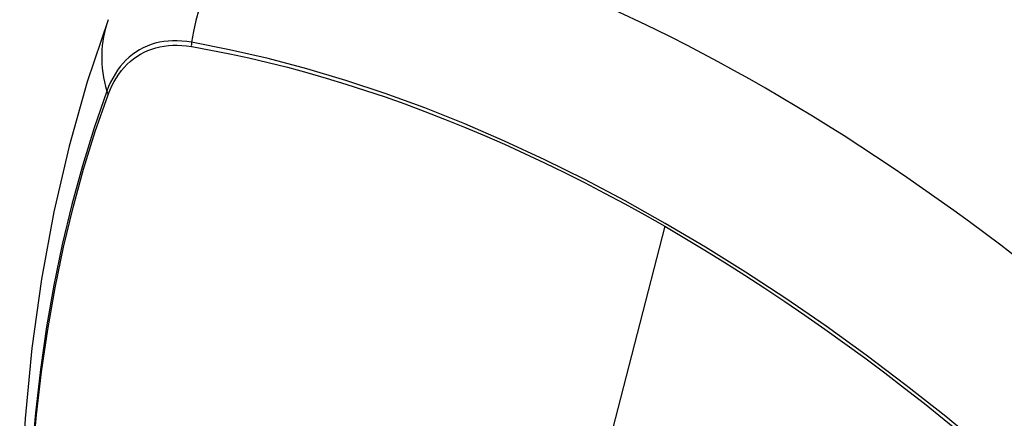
# Model space of a CAD drawing. Header units: inches. Extents: x 327.4 to 387.5, y 121.2 to 187.
# Tile 65 of 73: x 374.663 to 375.265, y 152.175 to 152.419. Entities that reach past the tile are written whole.
import ezdxf

# ---------------------------------------------------------------- set-up
doc = ezdxf.new("R2010")
doc.units = ezdxf.units.IN
doc.header["$MEASUREMENT"] = 0
doc.layers.add('Visible Edges(ANSI)', color=7, linetype='Continuous', lineweight=25)
doc.layers.add('Visible Tangent Edges(ANSI)', color=7, linetype='Continuous', lineweight=25)

msp = doc.modelspace()

# ---------------------------------------------------------------- linework, layer by layer
at = {"layer": 'Visible Edges(ANSI)', "flags": 128}
msp.add_lwpolyline([(374.71754, 152.4186), (374.7047, 152.38054), (374.69364, 152.34136), (374.68434, 152.30112), (374.67678, 152.2599), (374.67094, 152.21777), (374.66679, 152.17477), (374.66432, 152.13097), (374.6635, 152.08645), (374.66431, 152.04125), (374.66674, 151.99544), (374.67076, 151.94909), (374.67635, 151.90225), (374.6835, 151.855), (374.69218, 151.8074), (374.70237, 151.75953), (374.71405, 151.71144)], dxfattribs=at)
at = {"layer": 'Visible Edges(ANSI)'}
msp.add_ellipse((375.11886, 151.31587), major_axis=(-0.64961, 1.12515), ratio=0.57735, start_param=5.161526, end_param=5.834048, dxfattribs=at)
at = {"layer": 'Visible Tangent Edges(ANSI)'}
for p, q in [((374.76831, 152.40219), (374.76864, 152.40213)), ((374.71745, 152.37258), (374.71757, 152.3729)), ((375.0574, 152.29229), (375.00951, 152.10661))]:
    msp.add_line(p, q, dxfattribs=at)
at = {"layer": 'Visible Tangent Edges(ANSI)', "flags": 128}
for points in [[(374.76846, 152.40475), (374.7655, 152.40522), (374.76258, 152.40553), (374.75971, 152.40568), (374.7569, 152.40569), (374.75413, 152.40553), (374.75143, 152.40522), (374.74878, 152.40476), (374.74621, 152.40415), (374.7437, 152.40338), (374.74127, 152.40246), (374.73892, 152.40139), (374.73664, 152.40018), (374.73445, 152.39882), (374.73234, 152.39731), (374.73033, 152.39566), (374.72841, 152.39387), (374.72659, 152.39194), (374.72486, 152.38988), (374.72323, 152.38768), (374.72171, 152.38536), (374.72028, 152.38292), (374.71897, 152.38035), (374.71777, 152.37766), (374.71667, 152.37486)], [(374.71757, 152.3729), (374.71866, 152.37561), (374.71986, 152.37821), (374.72116, 152.3807), (374.72257, 152.38307), (374.72407, 152.38532), (374.72567, 152.38744), (374.72737, 152.38944), (374.72916, 152.39132), (374.73104, 152.39306), (374.73301, 152.39466), (374.73507, 152.39613), (374.73721, 152.39746), (374.73944, 152.39865), (374.74174, 152.3997), (374.74412, 152.40061), (374.74656, 152.40137), (374.74908, 152.40198), (374.75166, 152.40245), (374.7543, 152.40278), (374.757, 152.40295), (374.75975, 152.40298), (374.76256, 152.40286), (374.76541, 152.4026), (374.76831, 152.40219)], [(375.2771, 152.1356), (375.25314, 152.1561), (375.229, 152.17593), (375.20472, 152.19506), (375.18033, 152.21347), (375.15585, 152.23114), (375.13132, 152.24806), (375.10676, 152.26419), (375.08222, 152.27953), (375.05769, 152.29408), (375.03316, 152.30784), (375.00863, 152.32082), (374.98411, 152.333), (374.95962, 152.34438), (374.93521, 152.35492), (374.91088, 152.36463), (374.88669, 152.37349), (374.86265, 152.38149), (374.83878, 152.38861), (374.81513, 152.39487), (374.79169, 152.40025), (374.76846, 152.40475)], [(374.76864, 152.40213), (374.78021, 152.40003), (374.79182, 152.39772), (374.80349, 152.39519), (374.81521, 152.39244), (374.82699, 152.38947), (374.83883, 152.38628), (374.85071, 152.38287), (374.86265, 152.37924), (374.87463, 152.37539), (374.88666, 152.37133), (374.89872, 152.36705), (374.91082, 152.36255), (374.92295, 152.35784), (374.9351, 152.35292), (374.94729, 152.34778), (374.95949, 152.34243), (374.97171, 152.33687), (374.98394, 152.33111), (374.99618, 152.32514), (375.00843, 152.31897), (375.02068, 152.3126), (375.03292, 152.30602), (375.04516, 152.29926), (375.0574, 152.29229)], [(374.71667, 152.37486), (374.70891, 152.35241), (374.70179, 152.32931), (374.69532, 152.30557), (374.68951, 152.28122), (374.68437, 152.25628), (374.67992, 152.23079), (374.67614, 152.20477), (374.67306, 152.17826), (374.67066, 152.15129), (374.66896, 152.1239), (374.66795, 152.09612), (374.66762, 152.06795), (374.66798, 152.0394), (374.66902, 152.01046), (374.67075, 151.98117), (374.67316, 151.95156), (374.67626, 151.92165), (374.68002, 151.89149), (374.68447, 151.86108), (374.68958, 151.83043), (374.69537, 151.79957), (374.70181, 151.76854)], [(374.70257, 151.76816), (374.6961, 151.79913), (374.6903, 151.82992), (374.68517, 151.86051), (374.68071, 151.89087), (374.67693, 151.92098), (374.67382, 151.95083), (374.6714, 151.98039), (374.66966, 152.00962), (374.66861, 152.03849), (374.66825, 152.06697), (374.66858, 152.09507), (374.6696, 152.12277), (374.67131, 152.15007), (374.67372, 152.17695), (374.67681, 152.20336), (374.6806, 152.22927), (374.68508, 152.25465), (374.69023, 152.27946), (374.69605, 152.30369), (374.70254, 152.3273), (374.70968, 152.35027), (374.71745, 152.37258)], [(375.0574, 152.29229), (375.06963, 152.28513), (375.08185, 152.27778), (375.09408, 152.27022), (375.10631, 152.26246), (375.11854, 152.2545), (375.13077, 152.24635), (375.143, 152.23799), (375.15521, 152.22945), (375.1674, 152.22071), (375.17958, 152.21178), (375.19174, 152.20267), (375.20387, 152.19338), (375.21597, 152.18391), (375.22803, 152.17426), (375.24006, 152.16443), (375.25205, 152.15444), (375.264, 152.14427), (375.2759, 152.13395)]]:
    msp.add_lwpolyline(points, dxfattribs=at)
at = {"layer": 'Visible Tangent Edges(ANSI)'}
for centre, major_axis, ratio, start_param, end_param in [((374.85456, 152.39301), (-0.02022, -0.11637), 0.735518, 3.83087, 4.73923), ((374.82843, 152.37792), (-0.11089, 0.04067), 0.735518, 0, 0.496286), ((374.77563, 152.40378), (-0.00176, -0.00968), 0.735414, 4.744852, 5.008559), ((374.72599, 152.37511), (0.00925, -0.00336), 0.732421, 3.635219, 3.898926)]:
    msp.add_ellipse(centre, major_axis=major_axis, ratio=ratio, start_param=start_param, end_param=end_param, dxfattribs=at)

doc.saveas('drawing.dxf')
